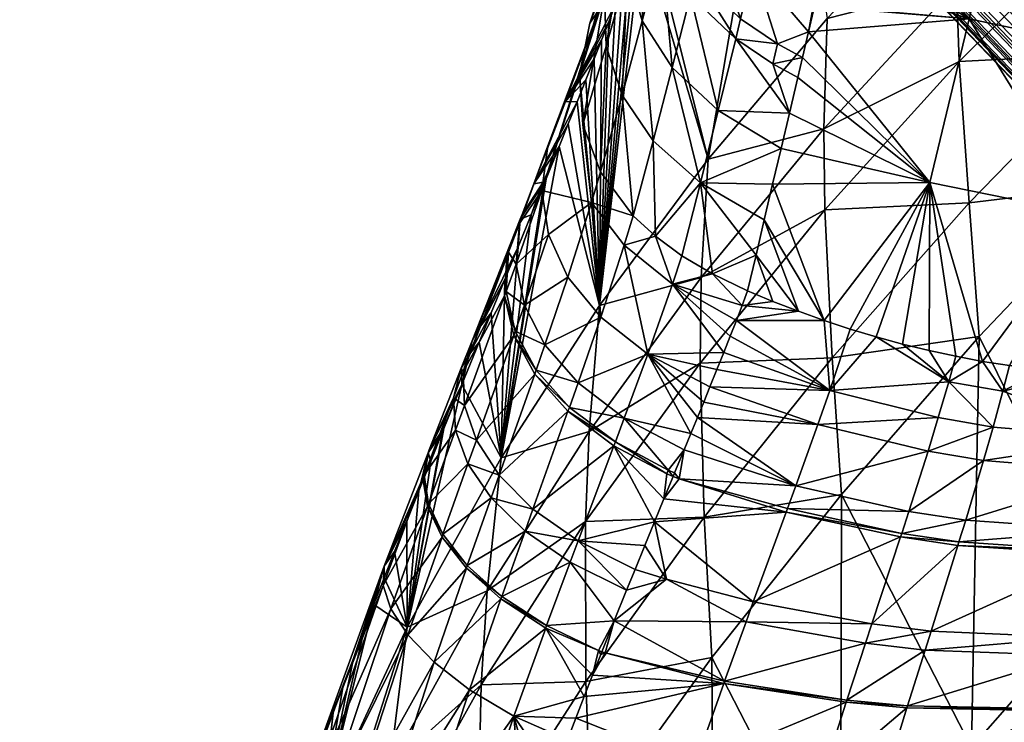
# Model space of a CAD drawing. Header units: millimetres. Extents: x -296 to 288, y -759 to -173.
# Tile 109 of 224: x -255 to -218, y -314 to -288. Entities that reach past the tile are written whole.
import ezdxf

# ---------------------------------------------------------------- set-up
doc = ezdxf.new("R2010")
doc.units = ezdxf.units.MM
doc.header["$MEASUREMENT"] = 0
doc.layers.add('Výchozí', color=7, linetype='Continuous', true_color=0x000000)

msp = doc.modelspace()

# ---------------------------------------------------------------- meshes
at = {"layer": 'Výchozí'}
mesh = msp.add_polyface(dxfattribs=at)
corners = [(-81.842, -420.742, -175.424), (-225.932, -270.102, -569.263), (-82.654, -421.085, -175.408), (-226.661, -270.435, -569.263), (-83.885, -421.331, -175.396), (-227.819, -270.713, -569.263), (-88.921, -420.525, -175.434), (-231.258, -270.495, -569.263), (-85.81, -421.291, -175.398), (-90.299, -419.981, -175.459), (-232.703, -270.098, -569.263), (-236.556, -268.426, -569.263), (-91.601, -419.371, -175.488), (-94.036, -418.003, -175.552), (-96.297, -416.482, -175.623), (-239.967, -266.317, -569.263), (-235.333, -269.044, -569.263), (-229.671, -270.745, -569.263), (-98.416, -414.839, -175.7), (-242.068, -264.743, -569.263), (-237.733, -267.761, -569.263), (-244.052, -263.058, -569.263), (-100.412, -413.092, -175.781), (-102.293, -411.247, -175.868), (-245.926, -261.269, -569.263), (-105.721, -407.271, -176.054), (-249.358, -257.384, -569.263), (-253.576, -250.608, -569.263), (-108.651, -402.869, -176.26), (-109.871, -400.462, -176.372), (-252.313, -253.044, -569.263), (-107.256, -405.129, -176.154), (-250.903, -255.278, -569.263), (-254.931, -246.616, -569.263), (-110.847, -397.854, -176.494), (-111.396, -394.905, -176.632), (-254.562, -248.044, -569.263), (-110.396, -399.189, -176.432), (-254.801, -242.143, -569.263), (-111.317, -393.153, -176.714), (-111.039, -392.1, -176.763), (-110.745, -391.468, -176.793), (-254.481, -241.462, -569.263), (-255.087, -243.252, -569.263), (-255.151, -245.056, -569.263), (-178.068, -317.366, -366.117), (-109.15, -389.899, -176.866), (-108.338, -389.556, -176.882), (-174.088, -316.677, -367.311), (-107.107, -389.31, -176.894), (-105.183, -389.35, -176.892), (-251.07, -239.332, -569.263), (-102.071, -390.117, -176.856), (-96.956, -392.639, -176.738), (-168.964, -318.073, -369.721), (-99.391, -391.27, -176.802), (-94.696, -394.16, -176.667), (-166.347, -319.485, -371.22), (-92.577, -395.802, -176.59), (-171.601, -317.112, -368.389), (-100.694, -390.66, -176.83), (-163.899, -321.226, -372.781), (-90.581, -397.55, -176.508), (-246.185, -239.947, -569.263), (-252.227, -239.611, -569.263), (-247.631, -239.551, -569.263), (-249.218, -239.3, -569.263), (-252.956, -239.944, -569.263), (-241.545, -242.042, -569.263), (-236.821, -245.302, -569.263), (-161.734, -323.154, -374.312), (-234.837, -246.988, -569.263), (-243.556, -241.001, -569.263), (-238.921, -243.728, -569.263), (-85.271, -403.371, -176.236), (-159.78, -325.294, -375.845), (-88.7, -399.394, -176.422), (-158.014, -327.716, -377.418), (-83.736, -405.512, -176.136), (-82.341, -407.773, -176.03), (-156.577, -330.309, -378.935), (-232.962, -248.777, -569.263), (-226.575, -257.002, -569.263), (-229.531, -252.661, -569.263), (-81.121, -410.179, -175.918), (-79.676, -417.488, -175.576), (-80.075, -418.897, -175.51), (-155.809, -339.354, -382.674), (-155.594, -332.924, -380.295), (-80.596, -411.453, -175.858), (-79.597, -415.737, -175.658), (-155.141, -335.393, -381.405), (-80.146, -412.788, -175.796), (-155.231, -337.571, -382.205), (-224.326, -262.002, -569.263), (-225.312, -259.437, -569.263), (-223.958, -263.429, -569.263), (-227.986, -254.768, -569.263), (-223.738, -264.989, -569.263), (-223.802, -266.794, -569.263), (-224.407, -268.584, -569.263), (-224.088, -267.902, -569.263), (-253.846, -240.623, -569.263), (-253.846, -240.623, -569.263), (-225.043, -269.422, -569.263), (-225.043, -269.422, -569.263), (-185.064, -312.493, -381.359), (-185.064, -312.493, -381.359), (-152.983, -344.729, -372.368), (-152.983, -344.729, -372.368), (-152.983, -344.729, -372.368), (-110.149, -390.659, -176.83), (-110.149, -390.659, -176.83), (-80.844, -419.982, -175.459), (-80.844, -419.982, -175.459)]
mesh.append_faces([[corners[k] for k in face] for face in [(0, 110, 113, 113), (110, 0, 1, 1), (3, 1, 0, 0), (3, 0, 2, 2), (5, 3, 2, 2), (5, 2, 4, 4), (7, 17, 8, 8), (7, 8, 6, 6), (9, 10, 6, 6), (11, 16, 12, 12), (11, 12, 13, 13), (15, 20, 13, 13), (15, 13, 14, 14), (16, 10, 9, 9), (16, 9, 12, 12), (17, 5, 4, 4), (17, 4, 8, 8), (19, 15, 14, 14), (19, 14, 18, 18), (108, 1, 105, 105), (18, 22, 21, 21), (18, 21, 19, 19), (20, 11, 13, 13), (10, 7, 6, 6), (24, 21, 22, 22), (24, 22, 23, 23), (26, 24, 23, 23), (26, 23, 25, 25), (27, 30, 28, 28), (27, 28, 29, 29), (30, 32, 31, 31), (30, 31, 28, 28), (32, 26, 25, 25), (32, 25, 31, 31), (33, 36, 34, 34), (33, 34, 35, 35), (36, 27, 37, 37), (36, 37, 34, 34), (38, 43, 39, 39), (38, 39, 40, 40), (106, 41, 112, 112), (42, 38, 40, 40), (42, 40, 41, 41), (43, 44, 35, 35), (43, 35, 39, 39), (27, 29, 37, 37), (35, 44, 33, 33), (42, 41, 106, 106), (42, 106, 102, 102), (45, 46, 47, 47), (48, 49, 50, 50), (45, 47, 49, 49), (46, 45, 107, 107), (46, 107, 111, 111), (48, 66, 51, 51), (48, 51, 45, 45), (45, 49, 48, 48), (52, 59, 48, 48), (52, 48, 50, 50), (53, 54, 55, 55), (56, 57, 53, 53), (58, 61, 57, 57), (58, 57, 56, 56), (60, 59, 52, 52), (55, 54, 59, 59), (55, 59, 60, 60), (62, 70, 61, 61), (62, 61, 58, 58), (63, 48, 59, 59), (45, 51, 64, 64), (65, 66, 48, 48), (48, 63, 65, 65), (67, 103, 107, 107), (45, 67, 107, 107), (64, 67, 45, 45), (57, 73, 68, 68), (57, 68, 54, 54), (53, 57, 54, 54), (69, 57, 61, 61), (70, 81, 71, 71), (70, 71, 61, 61), (61, 71, 69, 69), (68, 72, 54, 54), (73, 57, 69, 69), (59, 72, 63, 63), (72, 59, 54, 54), (74, 77, 75, 75), (74, 75, 76, 76), (77, 74, 78, 78), (78, 79, 80, 80), (75, 83, 81, 81), (75, 81, 70, 70), (76, 75, 70, 70), (82, 77, 80, 80), (78, 80, 77, 77), (77, 97, 83, 83), (77, 83, 75, 75), (84, 88, 80, 80), (84, 80, 79, 79), (62, 76, 70, 70), (85, 86, 87, 87), (114, 109, 86, 86), (88, 84, 89, 89), (90, 91, 92, 92), (90, 85, 93, 93), (92, 91, 88, 88), (92, 88, 89, 89), (109, 87, 86, 86), (94, 95, 88, 88), (80, 95, 82, 82), (94, 88, 91, 91), (94, 91, 96, 96), (82, 97, 77, 77), (88, 95, 80, 80), (93, 98, 91, 91), (90, 93, 91, 91), (87, 101, 99, 99), (87, 99, 93, 93), (87, 93, 85, 85), (109, 104, 100, 100), (109, 100, 87, 87), (93, 99, 98, 98), (87, 100, 101, 101), (96, 91, 98, 98)]])
mesh = msp.add_polyface(dxfattribs=at)
corners = [(-225.131, -292.188, 17.634), (-229.44, -293.321, 37.518), (-224.999, -288.063, 33.916), (-231.692, -284.313, 84.418), (-226.679, -277.088, 84.418), (-226.679, -277.088, 84.418), (-231.692, -284.313, 84.418), (-231.112, -282.717, 86.965), (-229.427, -284.5, 106.804), (-229.216, -277.548, 118.197), (-230.5, -282.743, 107.225), (-229.435, -284.53, 106.742), (-230.508, -282.773, 107.163), (-229.911, -286.447, 102.785), (-230.995, -284.686, 103.214), (-230.099, -287.197, 101.249), (-227.76, -286.12, 106.491), (-228.154, -279.261, 117.777), (-227.767, -286.15, 106.429), (-228.231, -288.069, 102.468), (-228.412, -288.817, 100.929), (-229.067, -291.494, 95.455), (-230.784, -289.892, 95.79), (-229.736, -294.193, 89.995), (-225.158, -286.247, 109.174), (-225.508, -287.554, 106.433), (-226.85, -289.008, 102.392), (-225.701, -288.563, 104.392), (-224.847, -284.921, 111.913), (-226.499, -280.845, 117.461), (-227.027, -289.755, 100.852), (-226.101, -290.268, 100.871), (-225.926, -289.522, 102.41), (-226.724, -292.923, 95.386), (-226.413, -291.595, 98.129), (-226.413, -291.595, 98.129), (-226.724, -292.923, 95.386), (-225.926, -289.522, 102.41), (-226.101, -290.268, 100.871)]
mesh.append_faces([[corners[k] for k in face] for face in [(0, 1, 2, 2), (1, 3, 4, 4), (4, 2, 1, 1), (5, 6, 7, 7), (8, 9, 10, 10), (11, 8, 10, 10), (11, 10, 12, 12), (13, 11, 12, 12), (13, 12, 14, 14), (15, 13, 14, 14), (16, 17, 8, 8), (18, 16, 8, 8), (18, 8, 11, 11), (19, 18, 11, 11), (19, 11, 13, 13), (20, 19, 13, 13), (20, 13, 15, 15), (21, 20, 15, 15), (21, 15, 22, 22), (23, 21, 22, 22), (24, 16, 25, 25), (25, 16, 18, 18), (26, 27, 18, 18), (16, 28, 29, 29), (19, 26, 18, 18), (26, 19, 20, 20), (26, 20, 30, 30), (30, 31, 32, 32), (30, 32, 26, 26), (21, 33, 34, 34), (21, 34, 20, 20), (20, 35, 30, 30), (23, 36, 21, 21), (18, 27, 25, 25), (27, 26, 37, 37), (38, 30, 35, 35)]])
mesh = msp.add_polyface(dxfattribs=at)
corners = [(-233.508, -287.725, 83.368), (-232.644, -286.849, 80.691), (-232.898, -287.511, 79.784), (-232.156, -285.56, 82.537), (-232.397, -286.199, 81.609), (-231.921, -284.931, 83.473), (-232.156, -285.56, 82.537), (-232.644, -286.849, 80.691), (-232.398, -285.294, 85.131), (-231.692, -284.313, 84.418), (-231.921, -284.931, 83.473), (-233.486, -287.258, 86.016), (-232.998, -286.277, 85.657), (-232.398, -285.294, 85.131), (-232.867, -285.202, 91.426), (-231.979, -282.338, 96.743), (-231.008, -280.309, 96.123), (-231.942, -283.194, 90.821), (-232.472, -284.34, 96.867), (-231.177, -279.607, 102.145), (-233.315, -287.179, 91.527), (-231.713, -283.565, 102.073), (-231.513, -282.815, 103.604), (-231.493, -280.863, 103.806), (-231.699, -281.612, 102.278), (-232.457, -286.286, 96.648), (-233.257, -289.095, 91.279), (-230.508, -282.773, 107.163), (-230.5, -282.743, 107.225), (-231.007, -280.88, 107.609), (-230.995, -284.686, 103.214), (-231.015, -280.909, 107.547), (-231.189, -285.437, 101.68), (-231.904, -288.146, 96.238), (-230.099, -287.197, 101.249), (-230.784, -289.892, 95.79), (-230.571, -281.185, 89.558), (-231.112, -282.717, 86.965), (-231.112, -282.717, 86.965), (-231.692, -284.313, 84.418), (-232.398, -285.294, 85.131), (-233.486, -287.258, 86.016), (-232.998, -286.277, 85.657), (-233.859, -288.235, 86.227), (-234.246, -290.158, 86.286)]
mesh.append_faces([[corners[k] for k in face] for face in [(0, 1, 2, 2), (0, 3, 4, 4), (0, 5, 6, 6), (4, 7, 0, 0), (8, 9, 10, 10), (8, 10, 0, 0), (0, 11, 12, 12), (13, 0, 12, 12), (14, 15, 16, 16), (14, 16, 17, 17), (18, 19, 15, 15), (20, 18, 15, 15), (20, 15, 14, 14), (21, 22, 23, 23), (21, 23, 24, 24), (25, 21, 24, 24), (25, 24, 18, 18), (26, 25, 18, 18), (26, 18, 20, 20), (27, 28, 29, 29), (30, 27, 31, 31), (30, 31, 22, 22), (32, 30, 22, 22), (32, 22, 21, 21), (33, 32, 21, 21), (33, 21, 25, 25), (34, 30, 32, 32), (35, 34, 32, 32), (36, 37, 17, 17), (38, 39, 40, 40), (40, 17, 37, 37), (41, 17, 42, 42), (17, 41, 43, 43), (17, 43, 14, 14), (40, 42, 17, 17), (44, 20, 14, 14)]])
mesh = msp.add_polyface(dxfattribs=at)
corners = [(-220.176, -286.819, 14.086), (-225.131, -292.188, 17.634), (-224.999, -288.063, 33.916), (-220.164, -282.981, 30.339), (-214.835, -281.62, 10.707), (-220.066, -289.663, 0.992), (-225.093, -295.206, 4.491), (-214.672, -284.303, -2.344), (-219.7, -294.952, -25.331), (-214.263, -289.375, -28.545), (-213.915, -294.251, -54.807), (-219.699, -288.071, 109.594), (-221.162, -294.182, 96.884), (-215.173, -295.403, 96.851), (-213.684, -289.346, 109.571), (-218.249, -282.012, 122.183), (-225.701, -288.563, 104.392), (-225.926, -289.522, 102.41), (-226.101, -290.268, 100.871), (-226.413, -291.595, 98.129), (-226.724, -292.923, 95.386), (-225.476, -287.604, 106.373), (-225.158, -286.247, 109.174), (-225.469, -287.574, 106.435), (-224.536, -283.595, 114.653), (-224.847, -284.921, 111.913), (-224.225, -282.269, 117.392), (-224.219, -282.244, 117.443), (-223.908, -280.916, 120.185), (-226.493, -280.82, 117.513), (-224.257, -282.252, 117.391), (-227.76, -286.12, 106.491), (-225.158, -286.247, 109.174), (-224.847, -284.921, 111.913), (-226.499, -280.845, 117.461), (-224.536, -283.595, 114.653), (-224.219, -282.244, 117.443), (-224.225, -282.269, 117.392), (-224.536, -283.595, 114.653), (-224.847, -284.921, 111.913), (-224.219, -282.244, 117.443), (-224.225, -282.269, 117.392), (-225.508, -287.554, 106.433), (-225.469, -287.574, 106.435), (-225.469, -287.574, 106.435), (-225.476, -287.604, 106.373), (-225.476, -287.604, 106.373), (-225.701, -288.563, 104.392)]
mesh.append_faces([[corners[k] for k in face] for face in [(0, 1, 2, 2), (0, 2, 3, 3), (4, 0, 3, 3), (5, 6, 1, 1), (5, 1, 0, 0), (7, 5, 0, 0), (7, 0, 4, 4), (8, 6, 5, 5), (9, 8, 5, 5), (9, 5, 7, 7), (10, 8, 9, 9), (11, 12, 13, 13), (11, 13, 14, 14), (15, 11, 14, 14), (12, 11, 16, 16), (12, 16, 17, 17), (12, 18, 19, 19), (12, 17, 18, 18), (20, 12, 19, 19), (11, 21, 16, 16), (11, 22, 23, 23), (23, 21, 11, 11), (11, 24, 25, 25), (26, 15, 27, 27), (15, 26, 24, 24), (25, 22, 11, 11), (15, 24, 11, 11), (28, 29, 30, 30), (31, 32, 33, 33), (30, 34, 35, 35), (28, 30, 36, 36), (37, 30, 35, 35), (38, 34, 39, 39), (40, 30, 41, 41), (32, 42, 43, 43), (44, 42, 45, 45), (46, 42, 47, 47)]])
mesh = msp.add_polyface(dxfattribs=at)
corners = [(-232.644, -286.849, 80.691), (-232.397, -286.199, 81.609), (-233.496, -298.78, 40.997), (-232.156, -285.56, 82.537), (-231.921, -284.931, 83.473), (-231.692, -284.313, 84.418), (-229.44, -293.321, 37.518), (-233.158, -288.183, 78.888), (-232.898, -287.511, 79.784), (-233.698, -289.564, 77.134), (-233.425, -288.868, 78.004), (-235.431, -292.818, 79.332), (-234.772, -291.167, 78.54), (-235.95, -294.241, 74.9), (-234.335, -291.168, 75.234), (-234.666, -291.995, 74.311), (-233.698, -289.564, 77.134), (-234.012, -290.357, 76.175), (-233.425, -288.868, 78.004), (-233.698, -289.564, 77.134), (-234.335, -291.168, 75.234), (-232.898, -287.511, 79.784), (-233.158, -288.183, 78.888), (-233.425, -288.868, 78.004), (-232.898, -287.511, 79.784), (-233.508, -287.725, 83.368), (-235.652, -294.483, 79.643), (-234.246, -290.158, 86.286), (-233.859, -288.235, 86.227), (-233.486, -287.258, 86.016), (-234.126, -292.017, 85.99), (-234.246, -290.158, 86.286), (-233.805, -294.928, 83.517), (-233.805, -294.928, 83.517), (-233.47, -293.783, 85.498), (-234.126, -292.017, 85.99), (-232.661, -290.923, 90.838), (-231.904, -288.146, 96.238), (-232.457, -286.286, 96.648), (-233.257, -289.095, 91.279), (-230.784, -289.892, 95.79), (-231.189, -285.437, 101.68), (-231.498, -292.632, 90.359), (-229.736, -294.193, 89.995), (-234.246, -290.158, 86.286), (-232.867, -285.202, 91.426), (-233.859, -288.235, 86.227), (-233.315, -287.179, 91.527), (-234.126, -292.017, 85.99), (-234.126, -292.017, 85.99), (-233.47, -293.783, 85.498), (-233.47, -293.783, 85.498), (-232.246, -295.427, 84.967)]
mesh.append_faces([[corners[k] for k in face] for face in [(0, 1, 2, 2), (3, 4, 2, 2), (4, 5, 6, 6), (2, 1, 3, 3), (7, 8, 2, 2), (2, 9, 10, 10), (8, 0, 2, 2), (6, 2, 4, 4), (11, 12, 13, 13), (13, 14, 15, 15), (12, 16, 17, 17), (12, 18, 19, 19), (17, 20, 12, 12), (12, 21, 22, 22), (22, 23, 12, 12), (12, 20, 13, 13), (24, 12, 25, 25), (26, 25, 11, 11), (12, 11, 25, 25), (27, 28, 25, 25), (25, 28, 29, 29), (27, 25, 26, 26), (30, 31, 32, 32), (33, 34, 35, 35), (36, 37, 38, 38), (36, 38, 39, 39), (40, 41, 37, 37), (42, 40, 37, 37), (42, 37, 36, 36), (43, 40, 42, 42), (44, 45, 46, 46), (47, 44, 48, 48), (47, 48, 39, 39), (39, 49, 50, 50), (39, 51, 36, 36), (52, 42, 36, 36)]])
mesh = msp.add_polyface(dxfattribs=at)
corners = [(-233.888, -303.482, 24.669), (-237.173, -304.463, 44.204), (-233.496, -298.78, 40.997), (-229.701, -297.739, 21.209), (-229.44, -293.321, 37.518), (-229.747, -300.931, 8.018), (-234.335, -291.168, 75.234), (-234.012, -290.357, 76.175), (-233.698, -289.564, 77.134), (-233.425, -288.868, 78.004), (-233.158, -288.183, 78.888), (-234.666, -291.995, 74.311), (-235.007, -292.839, 73.408), (-233.454, -299.218, 79.032), (-234.686, -297.717, 79.359), (-235.542, -300.252, 76.231), (-234.304, -301.674, 76.01), (-231.693, -300.598, 78.762), (-233.805, -294.928, 83.517), (-235.411, -296.127, 79.607), (-232.578, -296.527, 83.05), (-234.246, -290.158, 86.286), (-235.652, -294.483, 79.643), (-232.246, -295.427, 84.967), (-233.47, -293.783, 85.498), (-232.246, -295.427, 84.967), (-230.774, -297.983, 82.683), (-228.174, -298.774, 83.423), (-229.277, -297.601, 84.442), (-231.411, -296.195, 84.736), (-230.423, -296.92, 84.555), (-228.861, -300.533, 80.534), (-229.845, -302.965, 77.19), (-229.609, -302.386, 77.929), (-229.379, -301.822, 78.682), (-229.115, -301.167, 79.599), (-228.861, -300.533, 80.534), (-228.62, -299.925, 81.48), (-228.391, -299.338, 82.443), (-229.115, -301.167, 79.599), (-232.246, -295.427, 84.967), (-232.661, -290.923, 90.838), (-233.47, -293.783, 85.498), (-231.498, -292.632, 90.359), (-231.411, -296.195, 84.736), (-229.736, -294.193, 89.995), (-230.423, -296.92, 84.555), (-230.423, -296.92, 84.555), (-229.277, -297.601, 84.442)]
mesh.append_faces([[corners[k] for k in face] for face in [(0, 1, 2, 2), (3, 0, 2, 2), (3, 2, 4, 4), (5, 0, 3, 3), (6, 7, 2, 2), (7, 8, 2, 2), (9, 10, 2, 2), (11, 6, 2, 2), (11, 2, 12, 12), (13, 14, 15, 15), (13, 15, 16, 16), (17, 13, 16, 16), (18, 19, 14, 14), (13, 20, 18, 18), (13, 18, 14, 14), (21, 22, 18, 18), (23, 24, 18, 18), (25, 18, 20, 20), (17, 26, 20, 20), (17, 20, 13, 13), (27, 28, 26, 26), (20, 26, 29, 29), (20, 29, 25, 25), (26, 30, 29, 29), (26, 28, 30, 30), (26, 17, 31, 31), (32, 33, 17, 17), (33, 34, 17, 17), (35, 36, 17, 17), (37, 38, 26, 26), (34, 39, 17, 17), (40, 41, 42, 42), (43, 40, 44, 44), (43, 44, 45, 45), (45, 44, 46, 46), (45, 47, 48, 48)]])
mesh = msp.add_polyface(dxfattribs=at)
corners = [(-219.326, -299.941, -51.737), (-224.816, -300.728, -21.964), (-219.7, -294.952, -25.331), (-213.915, -294.251, -54.807), (-214.573, -309.53, -133.462), (-209.448, -304.052, -135.877), (-213.684, -289.346, 109.571), (-215.173, -295.403, 96.851), (-209.29, -295.705, 96.75), (-220.202, -300.676, 84.543), (-219.201, -300.865, 84.553), (-221.162, -294.182, 96.884), (-221.198, -300.462, 84.532), (-219.201, -300.865, 84.553), (-218.195, -301.026, 84.561), (-213.126, -301.437, 84.582), (-214.397, -301.396, 84.58), (-215.667, -301.314, 84.576), (-216.933, -301.191, 84.569), (-212.108, -301.439, 84.582), (-213.126, -301.437, 84.582), (-222.188, -300.221, 84.52), (-211.09, -301.416, 84.581), (-212.212, -301.919, 83.619), (-211.09, -301.416, 84.581), (-212.108, -301.439, 84.582), (-213.126, -301.437, 84.582), (-213.231, -301.915, 83.629), (-211.09, -301.416, 84.581), (-210.074, -301.366, 84.579), (-212.637, -303.754, 80.157), (-215.667, -301.314, 84.576), (-213.663, -303.746, 80.206), (-214.397, -301.396, 84.58), (-218.439, -301.979, 82.75), (-216.933, -301.191, 84.569), (-218.195, -301.026, 84.561), (-216.933, -301.191, 84.569), (-215.667, -301.314, 84.576), (-220.462, -301.626, 82.761), (-219.201, -300.865, 84.553), (-220.202, -300.676, 84.543), (-221.198, -300.462, 84.532), (-222.188, -300.221, 84.52), (-220.852, -302.966, 80.455), (-218.804, -303.319, 80.401), (-224.904, -301.952, 80.523)]
mesh.append_faces([[corners[k] for k in face] for face in [(0, 1, 2, 2), (3, 0, 2, 2), (4, 0, 3, 3), (5, 4, 3, 3), (6, 7, 8, 8), (9, 10, 11, 11), (11, 12, 9, 9), (7, 13, 14, 14), (15, 7, 16, 16), (17, 16, 7, 7), (17, 7, 18, 18), (7, 14, 18, 18), (19, 8, 20, 20), (12, 11, 21, 21), (19, 22, 8, 8), (7, 11, 10, 10), (8, 7, 15, 15), (23, 24, 25, 25), (26, 27, 23, 23), (26, 23, 25, 25), (28, 23, 29, 29), (27, 30, 23, 23), (31, 32, 27, 27), (33, 27, 26, 26), (31, 27, 33, 33), (34, 35, 36, 36), (37, 34, 38, 38), (39, 40, 41, 41), (39, 42, 43, 43), (42, 39, 41, 41), (40, 34, 36, 36), (39, 44, 45, 45), (39, 45, 34, 34), (39, 34, 40, 40), (31, 34, 32, 32), (39, 46, 44, 44)]])
mesh = msp.add_polyface(dxfattribs=at)
corners = [(-235.007, -292.839, 73.408), (-237.173, -304.463, 44.204), (-235.497, -294.047, 72.182), (-236.048, -295.399, 70.9), (-235.575, -294.241, 71.993), (-237.035, -297.807, 68.842), (-236.535, -296.587, 69.85), (-236.048, -295.399, 70.9), (-236.959, -296.965, 74.467), (-236.464, -295.559, 73.517), (-238.255, -300.097, 69.482), (-236.894, -296.793, 74.647), (-236.393, -295.376, 73.702), (-236.493, -295.719, 75.807), (-235.95, -294.241, 74.9), (-235.431, -292.818, 79.332), (-236.985, -298.26, 75.134), (-237.045, -298.424, 74.961), (-236.618, -297.238, 76.25), (-235.652, -294.483, 79.643), (-236.649, -299.739, 75.279), (-236.307, -298.762, 76.351), (-235.411, -296.127, 79.607), (-234.686, -297.717, 79.359), (-236.535, -296.587, 69.85), (-237.035, -297.807, 68.842), (-236.048, -295.399, 70.9), (-236.535, -296.587, 69.85), (-235.68, -294.366, 72.172), (-235.497, -294.047, 72.182), (-235.575, -294.241, 71.993), (-235.602, -294.173, 72.361), (-235.007, -292.839, 73.408), (-237.035, -297.807, 68.842), (-237.549, -299.059, 67.878), (-237.942, -299.55, 68.739), (-234.666, -291.995, 74.311), (-233.805, -294.928, 83.517)]
mesh.append_faces([[corners[k] for k in face] for face in [(0, 1, 2, 2), (1, 3, 4, 4), (1, 5, 6, 6), (7, 1, 6, 6), (8, 9, 10, 10), (11, 12, 9, 9), (11, 9, 8, 8), (13, 14, 12, 12), (13, 12, 11, 11), (15, 14, 13, 13), (16, 11, 8, 8), (16, 8, 17, 17), (18, 13, 11, 11), (18, 11, 16, 16), (19, 15, 13, 13), (19, 13, 18, 18), (20, 16, 17, 17), (21, 18, 16, 16), (21, 16, 20, 20), (22, 19, 18, 18), (22, 18, 21, 21), (23, 22, 21, 21), (10, 24, 25, 25), (9, 26, 27, 27), (28, 29, 30, 30), (31, 32, 29, 29), (30, 26, 28, 28), (33, 34, 35, 35), (36, 32, 14, 14), (12, 31, 28, 28), (12, 28, 9, 9), (28, 31, 29, 29), (9, 28, 26, 26), (31, 14, 32, 32), (9, 27, 10, 10), (12, 14, 31, 31), (37, 19, 22, 22)]])
mesh = msp.add_polyface(dxfattribs=at)
corners = [(-225.131, -292.188, 17.634), (-229.701, -297.739, 21.209), (-229.44, -293.321, 37.518), (-225.093, -295.206, 4.491), (-229.747, -300.931, 8.018), (-224.816, -300.728, -21.964), (-219.7, -294.952, -25.331), (-219.326, -299.941, -51.737), (-224.467, -305.843, -48.525), (-226.077, -298.997, 84.457), (-227.658, -296.905, 87.16), (-227.028, -298.628, 84.438), (-227.97, -298.233, 84.418), (-227.347, -295.578, 89.902), (-222.188, -300.221, 84.52), (-221.162, -294.182, 96.884), (-223.171, -299.953, 84.506), (-224.148, -299.66, 84.491), (-225.117, -299.342, 84.475), (-227.036, -294.25, 92.644), (-226.724, -292.923, 95.386), (-230.774, -297.983, 82.683), (-228.861, -300.533, 80.534), (-228.62, -299.925, 81.48), (-228.391, -299.338, 82.443), (-228.174, -298.774, 83.423), (-228.174, -298.774, 83.423), (-227.97, -298.233, 84.418), (-229.277, -297.601, 84.442), (-220.462, -301.626, 82.761), (-222.188, -300.221, 84.52), (-223.171, -299.953, 84.506), (-228.391, -299.338, 82.443), (-224.904, -301.952, 80.523), (-225.117, -299.342, 84.475), (-226.077, -298.997, 84.457), (-223.171, -299.953, 84.506), (-224.148, -299.66, 84.491), (-228.174, -298.774, 83.423), (-227.028, -298.628, 84.438), (-227.97, -298.233, 84.418), (-226.077, -298.997, 84.457), (-227.028, -298.628, 84.438), (-228.62, -299.925, 81.48), (-229.115, -301.167, 79.599), (-229.379, -301.822, 78.682), (-228.861, -300.533, 80.534), (-229.736, -294.193, 89.995), (-227.036, -294.25, 92.644), (-226.724, -292.923, 95.386), (-229.277, -297.601, 84.442), (-227.658, -296.905, 87.16), (-227.347, -295.578, 89.902), (-227.97, -298.233, 84.418), (-227.036, -294.25, 92.644)]
mesh.append_faces([[corners[k] for k in face] for face in [(0, 1, 2, 2), (3, 4, 1, 1), (3, 1, 0, 0), (5, 4, 3, 3), (6, 5, 3, 3), (7, 8, 5, 5), (9, 10, 11, 11), (11, 10, 12, 12), (13, 10, 9, 9), (14, 15, 16, 16), (17, 15, 18, 18), (17, 16, 15, 15), (13, 9, 18, 18), (19, 13, 18, 18), (19, 15, 20, 20), (19, 18, 15, 15), (21, 22, 23, 23), (24, 25, 21, 21), (26, 27, 28, 28), (29, 30, 31, 31), (32, 33, 34, 34), (32, 34, 35, 35), (36, 37, 33, 33), (33, 37, 34, 34), (38, 39, 40, 40), (41, 42, 38, 38), (32, 35, 38, 38), (43, 33, 32, 32), (29, 31, 33, 33), (33, 44, 45, 45), (44, 33, 46, 46), (43, 46, 33, 33), (47, 48, 49, 49), (50, 51, 47, 47), (52, 47, 51, 51), (51, 50, 53, 53), (54, 47, 52, 52)]])
mesh = msp.add_polyface(dxfattribs=at)
corners = [(-238.645, -301.736, 66.042), (-237.995, -300.145, 67.096), (-237.173, -304.463, 44.204), (-237.549, -299.059, 67.878), (-235.575, -294.241, 71.993), (-235.497, -294.047, 72.182), (-237.035, -297.807, 68.842), (-235.007, -292.839, 73.408), (-233.496, -298.78, 40.997), (-238.958, -302.233, 69.805), (-238.661, -301.121, 68.713), (-239.859, -304.164, 66.704), (-238.589, -301.263, 70.552), (-238.255, -300.097, 69.482), (-236.959, -296.965, 74.467), (-238.539, -302.515, 71.188), (-238.878, -303.439, 70.466), (-237.045, -298.424, 74.961), (-238.096, -303.813, 71.488), (-236.704, -299.896, 75.114), (-236.649, -299.739, 75.279), (-235.921, -301.345, 75.042), (-235.868, -301.194, 75.201), (-235.542, -300.252, 76.231), (-236.307, -298.762, 76.351), (-234.686, -297.717, 79.359), (-234.627, -302.585, 75.015), (-234.679, -302.732, 74.861), (-234.304, -301.674, 76.01), (-238.367, -300.605, 67.963), (-237.995, -300.145, 67.096), (-238.645, -301.736, 66.042), (-237.549, -299.059, 67.878), (-239.31, -303.37, 65.062), (-239.348, -303.408, 65.162), (-237.942, -299.55, 68.739), (-237.549, -299.059, 67.878), (-237.035, -297.807, 68.842)]
mesh.append_faces([[corners[k] for k in face] for face in [(0, 1, 2, 2), (1, 3, 2, 2), (4, 5, 2, 2), (3, 6, 2, 2), (7, 8, 2, 2), (9, 10, 11, 11), (12, 13, 10, 10), (12, 10, 9, 9), (14, 13, 12, 12), (15, 12, 9, 9), (15, 9, 16, 16), (17, 14, 12, 12), (17, 12, 15, 15), (18, 15, 16, 16), (19, 17, 15, 15), (19, 15, 18, 18), (20, 17, 19, 19), (21, 19, 18, 18), (22, 20, 19, 19), (22, 19, 21, 21), (23, 24, 20, 20), (23, 20, 22, 22), (25, 24, 23, 23), (26, 22, 21, 21), (26, 21, 27, 27), (28, 23, 22, 22), (29, 30, 31, 31), (29, 32, 30, 30), (31, 33, 34, 34), (34, 11, 31, 31), (35, 36, 29, 29), (37, 35, 13, 13), (11, 10, 31, 31), (29, 31, 10, 10), (29, 10, 13, 13), (29, 13, 35, 35)]])
mesh = msp.add_polyface(dxfattribs=at)
corners = [(-219.608, -315.28, -130.869), (-224.467, -305.843, -48.525), (-219.326, -299.941, -51.737), (-214.573, -309.53, -133.462), (-210.843, -309.966, -161.744), (-209.448, -304.052, -135.877), (-212.944, -304.993, 77.989), (-208.559, -303.528, 79.931), (-212.637, -303.754, 80.157), (-213.977, -304.987, 78.065), (-213.663, -303.746, 80.206), (-219.162, -304.569, 78.382), (-218.804, -303.319, 80.401), (-221.234, -304.222, 78.479), (-220.852, -302.966, 80.455), (-213.513, -307.171, 74.464), (-208.851, -304.766, 77.645), (-214.557, -307.172, 74.59), (-219.829, -306.795, 75.133), (-221.947, -306.468, 75.309), (-213.725, -307.96, 73.266), (-209.583, -307.696, 72.627), (-209.385, -306.921, 73.905), (-213.513, -307.171, 74.464), (-214.775, -307.964, 73.411), (-214.557, -307.172, 74.59), (-220.079, -307.609, 74.04), (-219.829, -306.795, 75.133), (-222.214, -307.291, 74.246), (-221.947, -306.468, 75.309), (-213.759, -308.085, 73.079), (-209.615, -307.819, 72.426), (-214.81, -308.09, 73.227), (-220.119, -307.739, 73.87), (-222.257, -307.423, 74.08), (-213.231, -301.915, 83.629), (-212.212, -301.919, 83.619), (-218.439, -301.979, 82.75)]
mesh.append_faces([[corners[k] for k in face] for face in [(0, 1, 2, 2), (3, 0, 2, 2), (4, 3, 5, 5), (6, 7, 8, 8), (9, 6, 8, 8), (9, 8, 10, 10), (11, 9, 10, 10), (11, 10, 12, 12), (13, 11, 12, 12), (13, 12, 14, 14), (15, 16, 6, 6), (17, 15, 6, 6), (17, 6, 9, 9), (18, 17, 9, 9), (18, 9, 11, 11), (19, 18, 11, 11), (19, 11, 13, 13), (20, 21, 22, 22), (20, 22, 23, 23), (24, 20, 23, 23), (24, 23, 25, 25), (26, 24, 25, 25), (26, 25, 27, 27), (28, 26, 27, 27), (28, 27, 29, 29), (30, 31, 21, 21), (30, 21, 20, 20), (32, 30, 20, 20), (32, 20, 24, 24), (33, 32, 24, 24), (33, 24, 26, 26), (34, 33, 26, 26), (34, 26, 28, 28), (35, 10, 8, 8), (36, 8, 7, 7), (10, 37, 12, 12)]])
mesh = msp.add_polyface(dxfattribs=at)
corners = [(-229.747, -300.931, 8.018), (-234.025, -306.844, 11.439), (-233.888, -303.482, 24.669), (-229.593, -306.689, -18.566), (-234.013, -312.821, -15.258), (-234.304, -301.674, 76.01), (-235.868, -301.194, 75.201), (-234.627, -302.585, 75.015), (-232.961, -304.02, 74.687), (-235.986, -306.381, 71.478), (-234.299, -307.569, 71.366), (-232.908, -303.877, 74.838), (-234.679, -302.732, 74.861), (-232.575, -302.99, 75.811), (-231.693, -300.598, 78.762), (-234.598, -308.366, 70.723), (-232.492, -309.415, 70.668), (-232.176, -308.638, 71.316), (-230.992, -305.065, 74.632), (-231.096, -306.005, 73.767), (-231.449, -306.861, 72.923), (-230.935, -304.925, 74.782), (-230.752, -305.171, 74.636), (-230.695, -305.032, 74.786), (-232.951, -310.552, 69.776), (-235.478, -310.733, 69.005), (-230.088, -303.557, 76.465), (-230.337, -304.164, 75.754), (-232.492, -309.415, 70.668), (-231.809, -307.739, 72.106), (-231.449, -306.861, 72.923), (-231.096, -306.005, 73.767), (-230.337, -304.164, 75.754), (-230.088, -303.557, 76.465), (-233.535, -311.669, 68.929), (-232.951, -310.552, 69.776), (-228.832, -312.806, 68.336), (-228.031, -310.594, 70.218), (-232.951, -310.552, 69.776), (-230.527, -305.252, 74.628), (-230.752, -305.171, 74.636), (-231.096, -306.005, 73.767), (-230.995, -309, 71.223), (-231.449, -306.861, 72.923), (-231.809, -307.739, 72.106), (-232.176, -308.638, 71.316), (-232.492, -309.415, 70.668)]
mesh.append_faces([[corners[k] for k in face] for face in [(0, 1, 2, 2), (3, 4, 1, 1), (3, 1, 0, 0), (5, 6, 7, 7), (8, 9, 10, 10), (11, 7, 12, 12), (11, 12, 8, 8), (13, 5, 7, 7), (13, 7, 11, 11), (14, 5, 13, 13), (10, 15, 16, 16), (10, 16, 17, 17), (18, 8, 19, 19), (8, 10, 20, 20), (18, 21, 11, 11), (18, 11, 8, 8), (13, 11, 21, 21), (21, 18, 22, 22), (21, 22, 23, 23), (24, 15, 25, 25), (14, 13, 26, 26), (21, 27, 13, 13), (24, 28, 15, 15), (10, 17, 29, 29), (29, 30, 10, 10), (20, 31, 8, 8), (23, 27, 21, 21), (19, 22, 18, 18), (32, 33, 13, 13), (34, 35, 25, 25), (36, 37, 38, 38), (39, 40, 41, 41), (42, 43, 44, 44), (42, 45, 46, 46), (42, 46, 38, 38), (45, 42, 44, 44)]])
mesh = msp.add_polyface(dxfattribs=at)
corners = [(-224.816, -300.728, -21.964), (-229.593, -306.689, -18.566), (-229.747, -300.931, 8.018), (-229.307, -311.927, -45.279), (-234.013, -312.821, -15.258), (-224.467, -305.843, -48.525), (-231.693, -300.598, 78.762), (-230.088, -303.557, 76.465), (-229.845, -302.965, 77.19), (-225.347, -303.223, 78.618), (-221.234, -304.222, 78.479), (-220.852, -302.966, 80.455), (-224.904, -301.952, 80.523), (-226.169, -305.513, 75.584), (-221.947, -306.468, 75.309), (-226.477, -306.358, 74.574), (-222.214, -307.291, 74.246), (-221.947, -306.468, 75.309), (-226.169, -305.513, 75.584), (-226.527, -306.493, 74.417), (-222.257, -307.423, 74.08), (-223.327, -310.67, 70.348), (-220.119, -307.739, 73.87), (-227.758, -309.846, 70.91), (-223.565, -311.391, 69.602), (-221.121, -310.937, 70.01), (-228.031, -310.594, 70.218), (-229.379, -301.822, 78.682), (-229.845, -302.965, 77.19), (-230.527, -305.252, 74.628), (-231.449, -306.861, 72.923), (-230.995, -309, 71.223), (-231.096, -306.005, 73.767), (-232.951, -310.552, 69.776), (-230.337, -304.164, 75.754), (-229.609, -302.386, 77.929), (-230.088, -303.557, 76.465), (-230.695, -305.032, 74.786), (-230.752, -305.171, 74.636), (-230.337, -304.164, 75.754)]
mesh.append_faces([[corners[k] for k in face] for face in [(0, 1, 2, 2), (3, 4, 1, 1), (5, 3, 1, 1), (5, 1, 0, 0), (6, 7, 8, 8), (9, 10, 11, 11), (9, 11, 12, 12), (13, 14, 10, 10), (13, 10, 9, 9), (15, 16, 17, 17), (15, 17, 18, 18), (19, 20, 16, 16), (19, 16, 15, 15), (21, 22, 20, 20), (23, 21, 20, 20), (23, 20, 19, 19), (24, 25, 21, 21), (26, 24, 21, 21), (26, 21, 23, 23), (12, 27, 9, 9), (9, 28, 13, 13), (15, 18, 29, 29), (23, 19, 30, 30), (31, 26, 23, 23), (30, 31, 23, 23), (19, 29, 32, 32), (31, 33, 26, 26), (18, 34, 29, 29), (15, 29, 19, 19), (9, 27, 35, 35), (13, 28, 36, 36), (28, 9, 35, 35), (29, 37, 38, 38), (37, 29, 34, 34), (39, 13, 36, 36), (30, 19, 32, 32)]])
mesh = msp.add_polyface(dxfattribs=at)
corners = [(-233.888, -303.482, 24.669), (-237.693, -309.431, 27.873), (-237.173, -304.463, 44.204), (-234.025, -306.844, 11.439), (-240.686, -310.796, 47.158), (-239.361, -303.495, 64.992), (-239.31, -303.37, 65.062), (-238.645, -301.736, 66.042), (-240.25, -305.701, 63.832), (-239.804, -304.591, 64.395), (-239.361, -303.495, 64.992), (-240.093, -305.228, 67.776), (-239.905, -304.281, 66.635), (-241.536, -308.509, 64.457), (-240.051, -305.117, 67.845), (-239.859, -304.164, 66.704), (-238.958, -302.233, 69.805), (-239.882, -306.186, 68.568), (-239.921, -306.291, 68.502), (-238.878, -303.439, 70.466), (-239.346, -307.325, 68.961), (-238.412, -304.697, 70.793), (-238.096, -303.813, 71.488), (-237.549, -305.966, 70.881), (-237.248, -305.116, 71.551), (-235.921, -301.345, 75.042), (-235.986, -306.381, 71.478), (-236.281, -307.203, 70.826), (-234.679, -302.732, 74.861), (-232.961, -304.02, 74.687), (-240.25, -305.701, 63.832), (-239.804, -304.591, 64.395), (-239.31, -303.37, 65.062), (-239.361, -303.495, 64.992), (-239.398, -303.531, 65.092), (-239.348, -303.408, 65.162)]
mesh.append_faces([[corners[k] for k in face] for face in [(0, 1, 2, 2), (3, 1, 0, 0), (4, 5, 6, 6), (7, 4, 6, 6), (4, 8, 9, 9), (4, 9, 10, 10), (7, 2, 4, 4), (11, 12, 13, 13), (14, 15, 12, 12), (14, 12, 11, 11), (16, 15, 14, 14), (17, 14, 11, 11), (17, 11, 18, 18), (19, 16, 14, 14), (19, 14, 17, 17), (20, 17, 18, 18), (21, 19, 17, 17), (21, 17, 20, 20), (22, 19, 21, 21), (23, 21, 20, 20), (24, 22, 21, 21), (24, 21, 23, 23), (25, 22, 24, 24), (26, 24, 23, 23), (26, 23, 27, 27), (28, 25, 24, 24), (28, 24, 26, 26), (29, 28, 26, 26), (30, 12, 31, 31), (13, 12, 30, 30), (32, 33, 34, 34), (32, 34, 35, 35), (35, 34, 12, 12), (35, 12, 15, 15), (34, 33, 31, 31), (34, 31, 12, 12)]])
mesh = msp.add_polyface(dxfattribs=at)
corners = [(-237.693, -309.431, 27.873), (-240.686, -310.796, 47.158), (-237.173, -304.463, 44.204), (-234.025, -306.844, 11.439), (-237.921, -312.944, 14.617), (-234.013, -312.821, -15.258), (-241.922, -309.949, 62.038), (-241.537, -308.956, 62.41), (-241.15, -307.97, 62.807), (-240.699, -306.828, 63.303), (-240.25, -305.701, 63.832), (-240.093, -305.228, 67.776), (-241.536, -308.509, 64.457), (-241.582, -309.239, 65.637), (-239.921, -306.291, 68.502), (-241.289, -310.113, 66.418), (-239.382, -307.427, 68.897), (-240.654, -311.084, 66.872), (-239.346, -307.325, 68.961), (-238.471, -308.59, 69.045), (-239.678, -312.105, 67.071), (-238.437, -308.492, 69.107), (-237.549, -305.966, 70.881), (-237.182, -309.737, 69.033), (-237.149, -309.643, 69.094), (-236.281, -307.203, 70.826), (-235.478, -310.733, 69.005), (-235.511, -310.824, 68.944), (-234.598, -308.366, 70.723), (-234.299, -307.569, 71.366), (-235.986, -306.381, 71.478), (-242.307, -310.95, 61.69), (-242.69, -311.957, 61.365), (-241.922, -309.949, 62.038), (-241.15, -307.97, 62.807), (-241.537, -308.956, 62.41), (-240.699, -306.828, 63.303), (-240.25, -305.701, 63.832), (-240.699, -306.828, 63.303), (-233.535, -311.669, 68.929)]
mesh.append_faces([[corners[k] for k in face] for face in [(0, 1, 2, 2), (3, 4, 0, 0), (5, 4, 3, 3), (1, 6, 7, 7), (1, 7, 8, 8), (1, 9, 10, 10), (9, 1, 8, 8), (11, 12, 13, 13), (14, 11, 13, 13), (14, 13, 15, 15), (16, 14, 15, 15), (16, 15, 17, 17), (18, 14, 16, 16), (19, 16, 17, 17), (19, 17, 20, 20), (21, 18, 16, 16), (21, 16, 19, 19), (22, 18, 21, 21), (23, 19, 20, 20), (24, 21, 19, 19), (24, 19, 23, 23), (25, 22, 21, 21), (25, 21, 24, 24), (26, 24, 23, 23), (26, 23, 27, 27), (28, 25, 24, 24), (28, 24, 26, 26), (29, 30, 25, 25), (29, 25, 28, 28), (12, 31, 32, 32), (12, 33, 31, 31), (12, 34, 35, 35), (12, 36, 34, 34), (35, 33, 12, 12), (37, 38, 12, 12), (39, 26, 27, 27)]])
mesh = msp.add_polyface(dxfattribs=at)
corners = [(-229.307, -311.927, -45.279), (-233.817, -318.167, -42.106), (-234.013, -312.821, -15.258), (-229.207, -327.389, -125.414), (-224.503, -321.25, -128.164), (-224.467, -305.843, -48.525), (-219.608, -315.28, -130.869), (-223.565, -311.391, 69.602), (-221.344, -311.645, 69.235), (-221.121, -310.937, 70.01), (-224.263, -313.517, 67.556), (-221.997, -313.73, 67.098), (-228.832, -312.806, 68.336), (-228.031, -310.594, 70.218), (-224.289, -313.598, 67.482), (-222.022, -313.809, 67.021), (-228.863, -312.891, 68.269), (-222.022, -313.809, 67.021), (-222.022, -313.809, 67.021), (-224.289, -313.598, 67.482), (-225.229, -316.523, 65.015), (-222.903, -316.671, 64.421), (-222.022, -313.809, 67.021), (-224.289, -313.598, 67.482), (-229.941, -315.949, 66.045), (-228.863, -312.891, 68.269), (-225.983, -318.948, 63.235), (-223.609, -319.038, 62.523), (-230.806, -318.493, 64.482), (-224.414, -321.848, 60.539), (-217.827, -318.861, 60.506), (-226.842, -321.83, 61.398), (-231.79, -321.527, 62.922), (-224.415, -321.851, 60.537), (-218.523, -321.496, 58.124), (-224.414, -321.848, 60.539), (-231.791, -321.53, 62.92), (-226.843, -321.833, 61.396), (-226.842, -321.83, 61.398), (-231.79, -321.527, 62.922), (-233.76, -312.589, 68.333), (-228.863, -312.891, 68.269), (-233.285, -311.755, 68.912), (-232.951, -310.552, 69.776), (-234.07, -313.382, 67.82), (-234.382, -314.187, 67.327), (-235.69, -317.672, 65.483)]
mesh.append_faces([[corners[k] for k in face] for face in [(0, 1, 2, 2), (3, 1, 0, 0), (4, 3, 0, 0), (4, 0, 5, 5), (6, 4, 5, 5), (7, 8, 9, 9), (10, 11, 8, 8), (10, 8, 7, 7), (12, 10, 7, 7), (12, 7, 13, 13), (14, 15, 11, 11), (14, 11, 10, 10), (16, 14, 10, 10), (16, 10, 12, 12), (17, 18, 19, 19), (20, 21, 22, 22), (20, 22, 23, 23), (24, 20, 23, 23), (24, 23, 25, 25), (26, 27, 21, 21), (26, 21, 20, 20), (28, 26, 20, 20), (28, 20, 24, 24), (29, 30, 27, 27), (31, 29, 27, 27), (31, 27, 26, 26), (32, 31, 26, 26), (32, 26, 28, 28), (33, 34, 35, 35), (36, 37, 38, 38), (36, 38, 39, 39), (40, 41, 42, 42), (12, 42, 16, 16), (42, 12, 43, 43), (41, 40, 44, 44), (25, 45, 24, 24), (24, 46, 28, 28)]])
mesh = msp.add_polyface(dxfattribs=at)
corners = [(-215.738, -315.477, -159.463), (-220.574, -321.262, -157.029), (-219.608, -315.28, -130.869), (-214.573, -309.53, -133.462), (-210.843, -309.966, -161.744), (-211.799, -313.199, -174.593), (-216.575, -318.752, -172.375), (-212.957, -316.669, -187.362), (-214.606, -311.151, 68.788), (-209.615, -307.819, 72.426), (-213.759, -308.085, 73.079), (-215.677, -311.176, 69.013), (-214.81, -308.09, 73.227), (-221.121, -310.937, 70.01), (-220.119, -307.739, 73.87), (-223.327, -310.67, 70.348), (-214.794, -311.823, 67.913), (-210.399, -310.808, 67.808), (-215.87, -311.854, 68.155), (-221.344, -311.645, 69.235), (-215.344, -313.794, 65.473), (-210.572, -311.459, 66.858), (-216.434, -313.843, 65.769), (-221.997, -313.73, 67.098), (-215.365, -313.869, 65.384), (-211.078, -313.361, 64.193), (-216.456, -313.919, 65.682), (-222.022, -313.809, 67.021), (-222.022, -313.809, 67.021), (-216.456, -313.919, 65.682), (-222.022, -313.809, 67.021), (-216.107, -316.552, 62.345), (-211.097, -313.433, 64.095), (-215.365, -313.869, 65.384), (-217.216, -316.631, 62.721), (-216.456, -313.919, 65.682), (-222.903, -316.671, 64.421), (-222.022, -313.809, 67.021), (-216.702, -318.756, 60.063), (-212.324, -318.109, 58.169), (-211.778, -316.006, 60.732), (-217.827, -318.861, 60.506), (-223.609, -319.038, 62.523)]
mesh.append_faces([[corners[k] for k in face] for face in [(0, 1, 2, 2), (0, 2, 3, 3), (4, 0, 3, 3), (5, 6, 0, 0), (7, 6, 5, 5), (8, 9, 10, 10), (11, 8, 10, 10), (11, 10, 12, 12), (13, 11, 12, 12), (13, 12, 14, 14), (15, 13, 14, 14), (16, 17, 8, 8), (18, 16, 8, 8), (18, 8, 11, 11), (19, 18, 11, 11), (19, 11, 13, 13), (20, 21, 16, 16), (22, 20, 16, 16), (22, 16, 18, 18), (23, 22, 18, 18), (23, 18, 19, 19), (24, 25, 20, 20), (26, 24, 20, 20), (26, 20, 22, 22), (27, 26, 22, 22), (27, 22, 23, 23), (28, 29, 30, 30), (31, 32, 33, 33), (34, 31, 33, 33), (34, 33, 35, 35), (36, 34, 35, 35), (36, 35, 37, 37), (38, 39, 40, 40), (38, 40, 31, 31), (41, 31, 34, 34), (42, 34, 36, 36)]])
mesh = msp.add_polyface(dxfattribs=at)
corners = [(-237.693, -309.431, 27.873), (-241.33, -316.012, 30.846), (-240.686, -310.796, 47.158), (-237.921, -312.944, 14.617), (-241.648, -319.659, 17.585), (-243.844, -317.574, 49.491), (-243.827, -315.022, 60.522), (-243.45, -313.993, 60.782), (-243.071, -312.971, 61.063), (-242.69, -311.957, 61.365), (-242.307, -310.95, 61.69), (-244.813, -317.788, 59.927), (-244.202, -316.062, 60.281), (-244.201, -316.057, 60.282), (-241.922, -309.949, 62.038), (-244.122, -316.522, 63.074), (-244.317, -316.168, 61.887), (-244.319, -316.172, 61.886), (-244.124, -316.526, 63.073), (-241.582, -309.239, 65.637), (-241.536, -308.509, 64.457), (-243.623, -317.067, 63.893), (-243.625, -317.071, 63.892), (-241.289, -310.113, 66.418), (-240.654, -311.084, 66.872), (-242.828, -317.752, 64.392), (-239.678, -312.105, 67.071), (-241.743, -318.526, 64.621), (-238.36, -313.13, 67.087), (-244.201, -316.057, 60.282), (-244.202, -316.062, 60.281), (-244.203, -316.062, 60.284), (-244.201, -316.057, 60.282), (-244.201, -316.057, 60.285), (-243.45, -313.993, 60.782), (-243.827, -315.022, 60.522), (-243.071, -312.971, 61.063), (-243.45, -313.993, 60.782), (-243.827, -315.022, 60.522), (-242.69, -311.957, 61.365), (-243.071, -312.971, 61.063), (-244.813, -317.788, 59.927), (-244.875, -317.809, 61.517), (-242.69, -311.957, 61.365)]
mesh.append_faces([[corners[k] for k in face] for face in [(0, 1, 2, 2), (3, 4, 1, 1), (5, 6, 7, 7), (5, 8, 9, 9), (5, 9, 10, 10), (8, 5, 7, 7), (5, 11, 12, 12), (5, 12, 13, 13), (5, 13, 6, 6), (14, 5, 10, 10), (14, 2, 5, 5), (15, 16, 17, 17), (15, 17, 18, 18), (19, 20, 16, 16), (19, 16, 15, 15), (21, 15, 18, 18), (21, 18, 22, 22), (23, 19, 15, 15), (23, 15, 21, 21), (24, 23, 21, 21), (24, 21, 25, 25), (26, 24, 25, 25), (26, 25, 27, 27), (28, 26, 27, 27), (29, 30, 31, 31), (32, 31, 33, 33), (16, 34, 35, 35), (16, 36, 37, 37), (38, 32, 33, 33), (39, 40, 16, 16), (30, 41, 31, 31), (33, 31, 17, 17), (33, 17, 16, 16), (35, 33, 16, 16), (41, 42, 31, 31), (16, 20, 43, 43), (31, 42, 17, 17)]])
mesh = msp.add_polyface(dxfattribs=at)
corners = [(-237.921, -312.944, 14.617), (-241.33, -316.012, 30.846), (-237.693, -309.431, 27.873), (-238.059, -319.109, -12.163), (-241.648, -319.659, 17.585), (-234.013, -312.821, -15.258), (-233.817, -318.167, -42.106), (-237.967, -324.535, -39.114), (-237.182, -309.737, 69.033), (-239.678, -312.105, 67.071), (-238.36, -313.13, 67.087), (-236.699, -314.112, 66.99), (-240.375, -319.337, 64.627), (-238.733, -320.133, 64.46), (-235.511, -310.824, 68.944), (-236.827, -320.862, 64.17), (-238.734, -320.136, 64.459), (-234.07, -313.382, 67.82), (-233.76, -312.589, 68.333), (-236.259, -319.251, 64.79), (-235.69, -317.672, 65.483), (-236.259, -319.251, 64.79), (-235.192, -316.324, 66.142), (-236.823, -320.863, 64.169), (-234.694, -315.004, 66.854), (-234.382, -314.187, 67.327), (-234.07, -313.382, 67.82), (-233.535, -311.669, 68.929), (-233.451, -311.807, 68.865), (-233.76, -312.589, 68.333), (-234.694, -315.004, 66.854), (-232.951, -310.552, 69.776), (-233.416, -311.718, 68.927), (-233.451, -311.807, 68.865), (-233.416, -311.718, 68.927), (-233.285, -311.755, 68.912), (-233.416, -311.718, 68.927), (-233.451, -311.807, 68.865), (-233.451, -311.807, 68.865), (-233.76, -312.589, 68.333), (-232.951, -310.552, 69.776), (-228.863, -312.891, 68.269), (-234.07, -313.382, 67.82), (-234.382, -314.187, 67.327), (-229.941, -315.949, 66.045), (-235.192, -316.324, 66.142), (-235.69, -317.672, 65.483), (-231.79, -321.527, 62.922), (-230.806, -318.493, 64.482), (-236.259, -319.251, 64.79), (-234.694, -315.004, 66.854), (-236.82, -320.867, 64.167), (-231.79, -321.527, 62.922), (-236.823, -320.863, 64.169)]
mesh.append_faces([[corners[k] for k in face] for face in [(0, 1, 2, 2), (3, 4, 0, 0), (5, 3, 0, 0), (6, 7, 3, 3), (6, 3, 5, 5), (8, 9, 10, 10), (11, 10, 12, 12), (11, 12, 13, 13), (14, 8, 10, 10), (14, 10, 11, 11), (15, 13, 16, 16), (14, 11, 17, 17), (14, 17, 18, 18), (11, 13, 19, 19), (11, 19, 20, 20), (13, 15, 21, 21), (11, 20, 22, 22), (15, 23, 21, 21), (11, 24, 25, 25), (11, 25, 26, 26), (27, 14, 18, 18), (28, 27, 29, 29), (11, 22, 30, 30), (31, 27, 32, 32), (33, 34, 27, 27), (35, 36, 37, 37), (35, 38, 39, 39), (36, 35, 40, 40), (41, 42, 43, 43), (44, 45, 46, 46), (47, 48, 49, 49), (44, 50, 45, 45), (49, 48, 46, 46), (50, 44, 43, 43), (51, 52, 49, 49), (53, 51, 49, 49)]])
mesh = msp.add_polyface(dxfattribs=at)
corners = [(-241.648, -319.659, 17.585), (-244.593, -322.99, 33.234), (-241.33, -316.012, 30.846), (-244.813, -317.788, 59.927), (-243.844, -317.574, 49.491), (-245.327, -319.28, 59.663), (-240.686, -310.796, 47.158), (-245.06, -319.433, 62.417), (-245.344, -319.225, 61.239), (-245.803, -320.65, 60.994), (-244.632, -318.084, 62.7), (-244.875, -317.809, 61.517), (-244.124, -316.526, 63.073), (-244.319, -316.172, 61.886), (-244.485, -319.852, 63.239), (-245.479, -320.791, 62.169), (-244.092, -318.561, 63.521), (-243.625, -317.071, 63.892), (-243.264, -319.187, 64.024), (-243.631, -320.427, 63.744), (-242.829, -317.756, 64.391), (-242.828, -317.752, 64.392), (-243.623, -317.067, 63.893), (-242.158, -319.909, 64.253), (-241.744, -318.529, 64.62), (-241.743, -318.526, 64.621), (-240.376, -319.34, 64.626), (-240.782, -320.676, 64.252), (-240.375, -319.337, 64.627), (-238.36, -313.13, 67.087), (-238.734, -320.136, 64.459), (-238.733, -320.133, 64.46), (-245.327, -319.28, 59.663), (-244.813, -317.788, 59.927), (-244.813, -317.788, 59.927)]
mesh.append_faces([[corners[k] for k in face] for face in [(0, 1, 2, 2), (3, 4, 5, 5), (6, 2, 1, 1), (6, 1, 4, 4), (7, 8, 9, 9), (10, 11, 8, 8), (10, 8, 7, 7), (12, 13, 11, 11), (12, 11, 10, 10), (14, 7, 15, 15), (16, 10, 7, 7), (16, 7, 14, 14), (17, 12, 10, 10), (17, 10, 16, 16), (18, 16, 14, 14), (18, 14, 19, 19), (20, 17, 16, 16), (20, 16, 18, 18), (21, 22, 17, 17), (21, 17, 20, 20), (23, 18, 19, 19), (24, 20, 18, 18), (24, 18, 23, 23), (25, 21, 20, 20), (25, 20, 24, 24), (26, 24, 23, 23), (26, 23, 27, 27), (28, 25, 24, 24), (28, 24, 26, 26), (29, 25, 28, 28), (30, 26, 27, 27), (31, 28, 26, 26), (31, 26, 30, 30), (32, 9, 8, 8), (33, 32, 8, 8), (34, 8, 11, 11)]])

doc.saveas('drawing.dxf')
